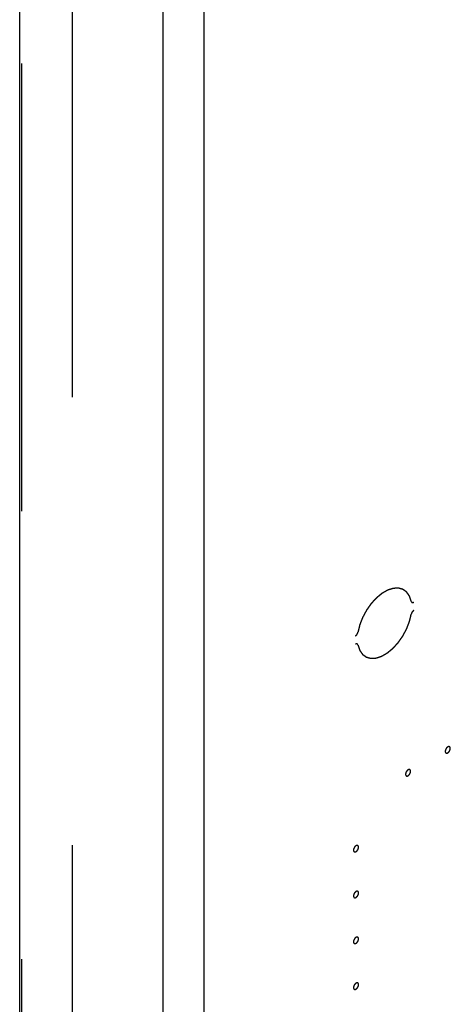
# Model space of a CAD drawing. Header units: inches. Extents: x 6 to 353, y 6 to 228.
# Tile 38 of 256: x 330.84 to 332.76, y 75.89 to 80.28. Entities that reach past the tile are written whole.
import ezdxf

# ---------------------------------------------------------------- set-up
doc = ezdxf.new("R2010")
doc.units = ezdxf.units.IN
doc.header["$LTSCALE"] = 19.946667
doc.header["$MEASUREMENT"] = 0
doc.linetypes.add('HIDDEN', pattern=[0.2, 0.1, -0.1])
doc.layers.get('0').update_dxf_attribs({"linetype": 'CONTINUOUS'})
doc.layers.add('DEFAULT_2', color=7, linetype='HIDDEN')

msp = doc.modelspace()

# ---------------------------------------------------------------- linework, layer by layer
at = {"color": 7, "linetype": 'Continuous'}
for p, q in [((331.4814, 67.2895), (331.4814, 120.5663)), ((331.6638, 67.2895), (331.6638, 120.5663)), ((330.8421, 70.0575), (330.8421, 118.5365))]:
    msp.add_line(p, q, dxfattribs=at)
at = {"layer": 'DEFAULT_2', "color": 7, "linetype": 'HIDDEN'}
for p, q in [((331.0776, 70.618), (331.0776, 119.097)), ((330.8514, 70.1101), (330.8514, 118.5892))]:
    msp.add_line(p, q, dxfattribs=at)
for points, knots in [([(332.5865, 77.6874), (332.5859, 77.689), (332.5849, 77.6921), (332.5833, 77.6969), (332.582, 77.7009), (332.5809, 77.704), (332.5802, 77.7064), (332.5795, 77.7084), (332.579, 77.7098), (332.5788, 77.7105), (332.5787, 77.7108), (332.5784, 77.7111), (332.5782, 77.7115), (332.5777, 77.7121), (332.5772, 77.7129), (332.5766, 77.7138), (332.5757, 77.715), (332.5747, 77.7166), (332.5729, 77.719), (332.5712, 77.7215), (332.5695, 77.7239), (332.5682, 77.7258), (332.5673, 77.7272), (332.5666, 77.7281), (332.5663, 77.7285), (332.566, 77.729), (332.5655, 77.7293), (332.5651, 77.7296), (332.5645, 77.73), (332.5635, 77.7307), (332.5621, 77.7317), (332.5604, 77.7329), (332.5581, 77.7346), (332.5558, 77.7362), (332.5535, 77.7378), (332.5521, 77.7388), (332.5509, 77.7397), (332.5502, 77.7402), (332.5497, 77.7405), (332.5494, 77.7407), (332.5492, 77.7409), (332.5487, 77.741), (332.548, 77.7412), (332.5472, 77.7415), (332.5458, 77.7418), (332.544, 77.7423), (332.542, 77.7428), (332.5392, 77.7436), (332.5364, 77.7443), (332.5337, 77.7451), (332.5319, 77.7455), (332.5305, 77.7459), (332.5297, 77.7461), (332.5291, 77.7463), (332.5287, 77.7464), (332.5283, 77.7463), (332.5278, 77.7463), (332.5271, 77.7463), (332.5261, 77.7462), (332.5245, 77.7461), (332.5225, 77.746), (332.5202, 77.7459), (332.5171, 77.7457), (332.5139, 77.7455), (332.5108, 77.7453), (332.5088, 77.7452), (332.5075, 77.7451), (332.5067, 77.7451), (332.5062, 77.745), (332.5058, 77.745), (332.5055, 77.745), (332.5052, 77.7449), (332.5046, 77.7447), (332.5032, 77.7442), (332.5011, 77.7435), (332.4986, 77.7427), (332.4961, 77.7419), (332.4927, 77.7408), (332.4894, 77.7397), (332.4864, 77.7387), (332.4847, 77.7382), (332.4835, 77.7377), (332.4824, 77.7374), (332.4816, 77.7371), (332.4808, 77.7369), (332.4797, 77.7362), (332.478, 77.7352), (332.4758, 77.734), (332.4724, 77.732), (332.4681, 77.7296), (332.4638, 77.7271), (332.4604, 77.7251), (332.4582, 77.7239), (332.4565, 77.7229), (332.4554, 77.7223), (332.4546, 77.7216), (332.4538, 77.7209), (332.4527, 77.7201), (332.4514, 77.719), (332.4498, 77.7177), (332.4468, 77.7152), (332.4426, 77.7118), (332.4384, 77.7084), (332.4351, 77.7056), (332.433, 77.7039), (332.4315, 77.7027), (332.4307, 77.702), (332.4299, 77.7011), (332.4289, 77.7001), (332.4273, 77.6983), (332.4253, 77.6961), (332.4221, 77.6927), (332.4181, 77.6883), (332.4141, 77.684), (332.4113, 77.6809), (332.4097, 77.6792), (332.4087, 77.6781), (332.4079, 77.6772), (332.4071, 77.6764), (332.4063, 77.6751), (332.4052, 77.6737), (332.4038, 77.6717), (332.4021, 77.6692), (332.3993, 77.6653), (332.3965, 77.6614), (332.3938, 77.6574), (332.3917, 77.6545), (332.3899, 77.652), (332.3886, 77.6501), (332.3877, 77.6488), (332.387, 77.6478), (332.3865, 77.6471), (332.3861, 77.6463), (332.3855, 77.6452), (332.3848, 77.6439), (332.3831, 77.6407), (332.3805, 77.6359), (332.3776, 77.6305), (332.3753, 77.6263), (332.3736, 77.6231), (332.3722, 77.6204), (332.371, 77.6182), (332.3703, 77.6169), (332.3697, 77.6158), (332.3693, 77.6147), (332.3685, 77.6128), (332.367, 77.6089), (332.3649, 77.6034), (332.3627, 77.5979), (332.361, 77.5934), (332.3597, 77.5901), (332.3587, 77.5874), (332.3579, 77.5854), (332.3575, 77.5843), (332.3572, 77.5836), (332.357, 77.5831), (332.3568, 77.5825), (332.3566, 77.5816), (332.3561, 77.5796), (332.3555, 77.5769), (332.3547, 77.5736), (332.3536, 77.5691), (332.3523, 77.5636), (332.3507, 77.557), (332.3496, 77.5526), (332.3491, 77.5504)], [0, 0, 0, 0, 0.015625, 0.03125, 0.046875, 0.054688, 0.0625, 0.070312, 0.074219, 0.076172, 0.077148, 0.078125, 0.080078, 0.082031, 0.085938, 0.089844, 0.09375, 0.101562, 0.109375, 0.125, 0.132812, 0.140625, 0.148438, 0.150391, 0.152344, 0.154297, 0.15625, 0.158203, 0.160156, 0.164062, 0.171875, 0.179688, 0.1875, 0.203125, 0.210938, 0.21875, 0.222656, 0.226562, 0.228516, 0.229492, 0.230469, 0.232422, 0.234375, 0.238281, 0.242188, 0.25, 0.257812, 0.265625, 0.28125, 0.289062, 0.296875, 0.300781, 0.304688, 0.306641, 0.307617, 0.308594, 0.310547, 0.3125, 0.316406, 0.320312, 0.328125, 0.335938, 0.34375, 0.359375, 0.367188, 0.375, 0.378906, 0.380859, 0.382812, 0.383789, 0.384766, 0.385742, 0.386719, 0.390625, 0.398438, 0.40625, 0.414062, 0.421875, 0.4375, 0.445312, 0.449219, 0.453125, 0.457031, 0.458984, 0.460938, 0.464844, 0.46875, 0.476562, 0.484375, 0.5, 0.515625, 0.523438, 0.53125, 0.535156, 0.539062, 0.541016, 0.542969, 0.546875, 0.550781, 0.554688, 0.5625, 0.578125, 0.59375, 0.601562, 0.609375, 0.613281, 0.615234, 0.617188, 0.621094, 0.625, 0.632812, 0.640625, 0.65625, 0.671875, 0.679688, 0.683594, 0.6875, 0.689453, 0.691406, 0.695312, 0.699219, 0.703125, 0.710938, 0.71875, 0.734375, 0.742188, 0.75, 0.757812, 0.761719, 0.765625, 0.767578, 0.769531, 0.771484, 0.773438, 0.777344, 0.78125, 0.796875, 0.8125, 0.820312, 0.828125, 0.835938, 0.839844, 0.84375, 0.845703, 0.847656, 0.851562, 0.859375, 0.875, 0.890625, 0.898438, 0.90625, 0.914062, 0.917969, 0.919922, 0.921875, 0.922852, 0.923828, 0.925781, 0.929688, 0.9375, 0.945312, 0.953125, 0.96875, 0.984375, 1, 1, 1, 1]), ([(332.5865, 77.6874), (332.5866, 77.6871), (332.5868, 77.6865), (332.587, 77.6858), (332.5872, 77.6853), (332.5873, 77.685), (332.5876, 77.6847), (332.5879, 77.6842), (332.5883, 77.6837), (332.5886, 77.6833), (332.5888, 77.6832), (332.5892, 77.683), (332.5896, 77.6827), (332.59, 77.6825), (332.5902, 77.6823), (332.5904, 77.6822), (332.5906, 77.6822), (332.5909, 77.6821), (332.5913, 77.6821), (332.5919, 77.682), (332.5923, 77.6819), (332.5926, 77.6819), (332.5931, 77.682), (332.5938, 77.6821), (332.5944, 77.6822), (332.5949, 77.6822), (332.5952, 77.6824), (332.5958, 77.6826), (332.5966, 77.683), (332.5972, 77.6833), (332.5975, 77.6834)], [0, 0, 0, 0, 0.0625, 0.125, 0.15625, 0.171875, 0.1875, 0.25, 0.3125, 0.328125, 0.34375, 0.375, 0.4375, 0.46875, 0.484375, 0.5, 0.515625, 0.53125, 0.5625, 0.625, 0.65625, 0.671875, 0.6875, 0.75, 0.8125, 0.828125, 0.84375, 0.875, 0.9375, 1, 1, 1, 1]), ([(332.3491, 77.4928), (332.3496, 77.4913), (332.3507, 77.4881), (332.3523, 77.4834), (332.3536, 77.4794), (332.3546, 77.4762), (332.3554, 77.4739), (332.3561, 77.4719), (332.3565, 77.4705), (332.3568, 77.4698), (332.3569, 77.4694), (332.3571, 77.4691), (332.3574, 77.4687), (332.3578, 77.4681), (332.3583, 77.4673), (332.359, 77.4664), (332.3598, 77.4652), (332.3609, 77.4637), (332.3626, 77.4612), (332.3643, 77.4588), (332.366, 77.4563), (332.3673, 77.4545), (332.3683, 77.4531), (332.3689, 77.4522), (332.3692, 77.4517), (332.3696, 77.4513), (332.37, 77.451), (332.3704, 77.4507), (332.371, 77.4503), (332.372, 77.4496), (332.3735, 77.4485), (332.3752, 77.4473), (332.3775, 77.4457), (332.3797, 77.4441), (332.382, 77.4424), (332.3835, 77.4414), (332.3846, 77.4406), (332.3853, 77.4401), (332.3858, 77.4397), (332.3861, 77.4395), (332.3864, 77.4393), (332.3868, 77.4392), (332.3875, 77.439), (332.3884, 77.4388), (332.3898, 77.4384), (332.3915, 77.438), (332.3936, 77.4374), (332.3964, 77.4367), (332.3991, 77.4359), (332.4019, 77.4352), (332.4036, 77.4347), (332.405, 77.4344), (332.4059, 77.4341), (332.4065, 77.434), (332.4068, 77.4339), (332.4072, 77.4339), (332.4077, 77.4339), (332.4085, 77.434), (332.4095, 77.434), (332.4111, 77.4341), (332.413, 77.4342), (332.4154, 77.4344), (332.4185, 77.4346), (332.4216, 77.4348), (332.4248, 77.4349), (332.4267, 77.4351), (332.4281, 77.4351), (332.4289, 77.4352), (332.4294, 77.4352), (332.4298, 77.4352), (332.43, 77.4352), (332.4304, 77.4354), (332.431, 77.4356), (332.4324, 77.436), (332.4345, 77.4367), (332.437, 77.4375), (332.4395, 77.4384), (332.4428, 77.4395), (332.4462, 77.4406), (332.4491, 77.4415), (332.4508, 77.4421), (332.4521, 77.4425), (332.4531, 77.4428), (332.454, 77.4431), (332.4548, 77.4434), (332.4559, 77.444), (332.4576, 77.445), (332.4597, 77.4462), (332.4632, 77.4482), (332.4675, 77.4507), (332.4718, 77.4531), (332.4752, 77.4551), (332.4773, 77.4563), (332.479, 77.4573), (332.4801, 77.4579), (332.481, 77.4586), (332.4818, 77.4593), (332.4829, 77.4602), (332.4841, 77.4612), (332.4858, 77.4626), (332.4887, 77.465), (332.4929, 77.4684), (332.4971, 77.4719), (332.5005, 77.4746), (332.5026, 77.4763), (332.5041, 77.4776), (332.5049, 77.4782), (332.5057, 77.4791), (332.5067, 77.4802), (332.5083, 77.4819), (332.5103, 77.4841), (332.5135, 77.4876), (332.5175, 77.4919), (332.5215, 77.4963), (332.5242, 77.4993), (332.5258, 77.5011), (332.5268, 77.5021), (332.5276, 77.503), (332.5284, 77.5039), (332.5293, 77.5051), (332.5303, 77.5066), (332.5317, 77.5086), (332.5335, 77.511), (332.5362, 77.5149), (332.539, 77.5189), (332.5418, 77.5228), (332.5439, 77.5258), (332.5456, 77.5282), (332.547, 77.5302), (332.5479, 77.5314), (332.5486, 77.5324), (332.5491, 77.5331), (332.5495, 77.534), (332.5501, 77.535), (332.5508, 77.5364), (332.5525, 77.5396), (332.5551, 77.5444), (332.558, 77.5497), (332.5603, 77.554), (332.562, 77.5572), (332.5634, 77.5599), (332.5646, 77.562), (332.5653, 77.5633), (332.5659, 77.5644), (332.5663, 77.5655), (332.5671, 77.5674), (332.5686, 77.5713), (332.5707, 77.5768), (332.5728, 77.5824), (332.5746, 77.5868), (332.5758, 77.5901), (332.5769, 77.5929), (332.5777, 77.5948), (332.5781, 77.5959), (332.5783, 77.5966), (332.5786, 77.5972), (332.5787, 77.5977), (332.579, 77.5987), (332.5794, 77.6006), (332.5801, 77.6034), (332.5809, 77.6067), (332.5819, 77.6111), (332.5833, 77.6166), (332.5849, 77.6233), (332.5859, 77.6277), (332.5865, 77.6299)], [0, 0, 0, 0, 0.015625, 0.03125, 0.046875, 0.054688, 0.0625, 0.070312, 0.074219, 0.076172, 0.077148, 0.078125, 0.080078, 0.082031, 0.085938, 0.089844, 0.09375, 0.101562, 0.109375, 0.125, 0.132812, 0.140625, 0.148438, 0.150391, 0.152344, 0.154297, 0.15625, 0.158203, 0.160156, 0.164062, 0.171875, 0.179688, 0.1875, 0.203125, 0.210938, 0.21875, 0.222656, 0.226562, 0.228516, 0.229492, 0.230469, 0.232422, 0.234375, 0.238281, 0.242188, 0.25, 0.257812, 0.265625, 0.28125, 0.289062, 0.296875, 0.300781, 0.304688, 0.306641, 0.307617, 0.308594, 0.310547, 0.3125, 0.316406, 0.320312, 0.328125, 0.335938, 0.34375, 0.359375, 0.367188, 0.375, 0.378906, 0.380859, 0.382812, 0.383789, 0.384766, 0.385742, 0.386719, 0.390625, 0.398438, 0.40625, 0.414062, 0.421875, 0.4375, 0.445312, 0.449219, 0.453125, 0.457031, 0.458984, 0.460938, 0.464844, 0.46875, 0.476562, 0.484375, 0.5, 0.515625, 0.523438, 0.53125, 0.535156, 0.539062, 0.541016, 0.542969, 0.546875, 0.550781, 0.554688, 0.5625, 0.578125, 0.59375, 0.601562, 0.609375, 0.613281, 0.615234, 0.617188, 0.621094, 0.625, 0.632812, 0.640625, 0.65625, 0.671875, 0.679688, 0.683594, 0.6875, 0.689453, 0.691406, 0.695312, 0.699219, 0.703125, 0.710938, 0.71875, 0.734375, 0.742188, 0.75, 0.757812, 0.761719, 0.765625, 0.767578, 0.769531, 0.771484, 0.773438, 0.777344, 0.78125, 0.796875, 0.8125, 0.820312, 0.828125, 0.835938, 0.839844, 0.84375, 0.845703, 0.847656, 0.851562, 0.859375, 0.875, 0.890625, 0.898438, 0.90625, 0.914062, 0.917969, 0.919922, 0.921875, 0.922852, 0.923828, 0.925781, 0.929688, 0.9375, 0.945312, 0.953125, 0.96875, 0.984375, 1, 1, 1, 1]), ([(332.5975, 77.6467), (332.5972, 77.6464), (332.5966, 77.646), (332.5958, 77.6454), (332.5951, 77.645), (332.5945, 77.6444), (332.5938, 77.6437), (332.593, 77.6429), (332.5924, 77.6423), (332.5919, 77.6416), (332.5914, 77.6409), (332.5908, 77.6402), (332.5904, 77.6397), (332.5901, 77.6391), (332.5896, 77.6383), (332.5892, 77.6375), (332.5887, 77.6367), (332.5884, 77.6359), (332.588, 77.6348), (332.5875, 77.6338), (332.5872, 77.633), (332.587, 77.6322), (332.5868, 77.6311), (332.5866, 77.6303), (332.5865, 77.6299)], [0, 0, 0, 0, 0.0625, 0.125, 0.15625, 0.1875, 0.25, 0.3125, 0.34375, 0.375, 0.4375, 0.46875, 0.5, 0.53125, 0.5625, 0.625, 0.65625, 0.6875, 0.75, 0.8125, 0.84375, 0.875, 0.9375, 1, 1, 1, 1]), ([(332.338, 77.5336), (332.3383, 77.5338), (332.339, 77.5343), (332.3398, 77.5348), (332.3404, 77.5353), (332.341, 77.5358), (332.3418, 77.5366), (332.3425, 77.5373), (332.3431, 77.5379), (332.3437, 77.5387), (332.3442, 77.5394), (332.3447, 77.5401), (332.3452, 77.5406), (332.3455, 77.5412), (332.3459, 77.542), (332.3464, 77.5428), (332.3468, 77.5435), (332.3472, 77.5444), (332.3476, 77.5454), (332.348, 77.5464), (332.3483, 77.5472), (332.3485, 77.5481), (332.3488, 77.5491), (332.349, 77.5499), (332.3491, 77.5504)], [0, 0, 0, 0, 0.0625, 0.125, 0.15625, 0.1875, 0.25, 0.3125, 0.34375, 0.375, 0.4375, 0.46875, 0.5, 0.53125, 0.5625, 0.625, 0.65625, 0.6875, 0.75, 0.8125, 0.84375, 0.875, 0.9375, 1, 1, 1, 1]), ([(332.3491, 77.4928), (332.349, 77.4931), (332.3488, 77.4937), (332.3485, 77.4945), (332.3484, 77.495), (332.3483, 77.4953), (332.348, 77.4956), (332.3476, 77.4961), (332.3472, 77.4965), (332.347, 77.4969), (332.3468, 77.4971), (332.3464, 77.4973), (332.346, 77.4976), (332.3456, 77.4978), (332.3453, 77.4979), (332.3452, 77.498), (332.345, 77.4981), (332.3447, 77.4981), (332.3442, 77.4982), (332.3437, 77.4983), (332.3432, 77.4984), (332.3429, 77.4984), (332.3425, 77.4983), (332.3418, 77.4982), (332.3411, 77.4981), (332.3407, 77.498), (332.3404, 77.4979), (332.3398, 77.4976), (332.339, 77.4973), (332.3383, 77.497), (332.338, 77.4968)], [0, 0, 0, 0, 0.0625, 0.125, 0.15625, 0.171875, 0.1875, 0.25, 0.3125, 0.328125, 0.34375, 0.375, 0.4375, 0.46875, 0.484375, 0.5, 0.515625, 0.53125, 0.5625, 0.625, 0.65625, 0.671875, 0.6875, 0.75, 0.8125, 0.828125, 0.84375, 0.875, 0.9375, 1, 1, 1, 1]), ([(332.7492, 77.039), (332.7488, 77.0387), (332.7483, 77.0384), (332.7476, 77.0378), (332.747, 77.0375), (332.7465, 77.037), (332.746, 77.0365), (332.7454, 77.036), (332.7449, 77.0355), (332.7444, 77.0349), (332.7439, 77.0343), (332.7434, 77.0338), (332.7429, 77.0332), (332.7425, 77.0325), (332.7421, 77.0319), (332.7417, 77.0312), (332.7412, 77.0305), (332.7409, 77.0298), (332.7405, 77.0291), (332.7402, 77.0284), (332.7398, 77.0278), (332.7396, 77.027), (332.7393, 77.0263), (332.739, 77.0256), (332.7387, 77.0249), (332.7386, 77.0242), (332.7384, 77.0235), (332.7383, 77.0228), (332.7381, 77.0221), (332.7381, 77.0214), (332.738, 77.0207), (332.738, 77.0201), (332.7379, 77.0194), (332.738, 77.0188), (332.738, 77.0182), (332.738, 77.0177), (332.7381, 77.0173), (332.7381, 77.017), (332.7382, 77.0167), (332.7383, 77.0164), (332.7384, 77.0159), (332.7386, 77.0155), (332.7387, 77.0152), (332.7387, 77.0149), (332.7389, 77.0147), (332.739, 77.0144), (332.7393, 77.0141), (332.7395, 77.0137), (332.7397, 77.0135), (332.7398, 77.0132), (332.74, 77.0131), (332.7402, 77.0129), (332.7405, 77.0127), (332.7408, 77.0124), (332.741, 77.0122), (332.7412, 77.012), (332.7414, 77.012), (332.7417, 77.0119), (332.7421, 77.0117), (332.7424, 77.0116), (332.7427, 77.0115), (332.7429, 77.0114), (332.7432, 77.0114), (332.7435, 77.0114), (332.7439, 77.0114), (332.7443, 77.0114), (332.7446, 77.0114), (332.7449, 77.0113), (332.7451, 77.0114), (332.7455, 77.0115), (332.7459, 77.0116), (332.7464, 77.0117), (332.7467, 77.0118), (332.747, 77.0118), (332.7473, 77.012), (332.7476, 77.0121), (332.7483, 77.0124), (332.7488, 77.0127), (332.7492, 77.0129)], [0, 0, 0, 0, 0.03125, 0.046875, 0.0625, 0.078125, 0.09375, 0.109375, 0.125, 0.140625, 0.15625, 0.171875, 0.1875, 0.203125, 0.21875, 0.234375, 0.25, 0.265625, 0.28125, 0.296875, 0.3125, 0.328125, 0.34375, 0.359375, 0.375, 0.390625, 0.40625, 0.421875, 0.4375, 0.453125, 0.46875, 0.484375, 0.5, 0.515625, 0.53125, 0.546875, 0.554688, 0.5625, 0.570312, 0.578125, 0.59375, 0.609375, 0.617188, 0.625, 0.632812, 0.640625, 0.65625, 0.671875, 0.679688, 0.6875, 0.695312, 0.703125, 0.71875, 0.734375, 0.742188, 0.75, 0.757812, 0.765625, 0.78125, 0.796875, 0.804688, 0.8125, 0.820312, 0.828125, 0.84375, 0.859375, 0.867188, 0.875, 0.882812, 0.890625, 0.90625, 0.921875, 0.929688, 0.9375, 0.945312, 0.953125, 0.96875, 1, 1, 1, 1]), ([(332.7492, 77.0129), (332.7496, 77.0131), (332.7501, 77.0135), (332.7509, 77.014), (332.7514, 77.0143), (332.7519, 77.0149), (332.7525, 77.0153), (332.753, 77.0158), (332.7535, 77.0163), (332.754, 77.0169), (332.7545, 77.0175), (332.755, 77.0181), (332.7555, 77.0186), (332.7559, 77.0193), (332.7563, 77.02), (332.7568, 77.0206), (332.7572, 77.0213), (332.7576, 77.022), (332.7579, 77.0227), (332.7583, 77.0234), (332.7586, 77.0241), (332.7589, 77.0248), (332.7591, 77.0255), (332.7594, 77.0262), (332.7597, 77.0269), (332.7598, 77.0276), (332.76, 77.0283), (332.7601, 77.029), (332.7603, 77.0297), (332.7603, 77.0304), (332.7604, 77.0311), (332.7605, 77.0318), (332.7606, 77.0325), (332.7605, 77.033), (332.7604, 77.0337), (332.7604, 77.0342), (332.7603, 77.0346), (332.7603, 77.0349), (332.7602, 77.0351), (332.7601, 77.0355), (332.76, 77.0359), (332.7599, 77.0363), (332.7597, 77.0367), (332.7597, 77.0369), (332.7595, 77.0371), (332.7594, 77.0374), (332.7591, 77.0378), (332.7589, 77.0381), (332.7588, 77.0384), (332.7586, 77.0386), (332.7585, 77.0387), (332.7582, 77.0389), (332.7579, 77.0392), (332.7576, 77.0394), (332.7574, 77.0396), (332.7572, 77.0398), (332.757, 77.0398), (332.7567, 77.04), (332.7564, 77.0401), (332.756, 77.0402), (332.7557, 77.0403), (332.7555, 77.0404), (332.7553, 77.0404), (332.7549, 77.0404), (332.7545, 77.0404), (332.7541, 77.0405), (332.7538, 77.0405), (332.7536, 77.0405), (332.7533, 77.0404), (332.7529, 77.0404), (332.7525, 77.0402), (332.7521, 77.0402), (332.7517, 77.0401), (332.7514, 77.04), (332.7512, 77.0399), (332.7508, 77.0397), (332.7501, 77.0394), (332.7496, 77.0392), (332.7492, 77.039)], [0, 0, 0, 0, 0.03125, 0.046875, 0.0625, 0.078125, 0.09375, 0.109375, 0.125, 0.140625, 0.15625, 0.171875, 0.1875, 0.203125, 0.21875, 0.234375, 0.25, 0.265625, 0.28125, 0.296875, 0.3125, 0.328125, 0.34375, 0.359375, 0.375, 0.390625, 0.40625, 0.421875, 0.4375, 0.453125, 0.46875, 0.484375, 0.5, 0.515625, 0.53125, 0.546875, 0.554688, 0.5625, 0.570312, 0.578125, 0.59375, 0.609375, 0.617188, 0.625, 0.632812, 0.640625, 0.65625, 0.671875, 0.679688, 0.6875, 0.695312, 0.703125, 0.71875, 0.734375, 0.742188, 0.75, 0.757812, 0.765625, 0.78125, 0.796875, 0.804688, 0.8125, 0.820312, 0.828125, 0.84375, 0.859375, 0.867188, 0.875, 0.882812, 0.890625, 0.90625, 0.921875, 0.929688, 0.9375, 0.945312, 0.953125, 0.96875, 1, 1, 1, 1]), ([(332.5724, 76.9369), (332.5721, 76.9367), (332.5715, 76.9363), (332.5708, 76.9358), (332.5702, 76.9354), (332.5697, 76.9349), (332.5692, 76.9344), (332.5687, 76.9339), (332.5681, 76.9335), (332.5676, 76.9329), (332.5671, 76.9323), (332.5667, 76.9317), (332.5662, 76.9311), (332.5657, 76.9305), (332.5653, 76.9298), (332.5649, 76.9291), (332.5644, 76.9285), (332.5641, 76.9278), (332.5637, 76.9271), (332.5634, 76.9264), (332.563, 76.9257), (332.5628, 76.925), (332.5625, 76.9243), (332.5623, 76.9236), (332.562, 76.9228), (332.5618, 76.9221), (332.5617, 76.9214), (332.5615, 76.9207), (332.5613, 76.92), (332.5613, 76.9194), (332.5612, 76.9187), (332.5612, 76.918), (332.5611, 76.9173), (332.5612, 76.9167), (332.5612, 76.9161), (332.5613, 76.9156), (332.5613, 76.9152), (332.5613, 76.9149), (332.5614, 76.9147), (332.5615, 76.9143), (332.5617, 76.9139), (332.5618, 76.9134), (332.5619, 76.9131), (332.562, 76.9128), (332.5621, 76.9126), (332.5623, 76.9124), (332.5625, 76.912), (332.5627, 76.9117), (332.5629, 76.9114), (332.563, 76.9112), (332.5632, 76.911), (332.5634, 76.9108), (332.5637, 76.9106), (332.564, 76.9103), (332.5643, 76.9102), (332.5644, 76.91), (332.5646, 76.9099), (332.5649, 76.9098), (332.5653, 76.9097), (332.5656, 76.9095), (332.5659, 76.9095), (332.5661, 76.9093), (332.5664, 76.9094), (332.5667, 76.9093), (332.5671, 76.9093), (332.5675, 76.9093), (332.5678, 76.9093), (332.5681, 76.9093), (332.5684, 76.9093), (332.5687, 76.9094), (332.5691, 76.9095), (332.5696, 76.9096), (332.5699, 76.9097), (332.5702, 76.9097), (332.5705, 76.9099), (332.5708, 76.9101), (332.5715, 76.9104), (332.5721, 76.9106), (332.5724, 76.9108)], [0, 0, 0, 0, 0.03125, 0.046875, 0.0625, 0.078125, 0.09375, 0.109375, 0.125, 0.140625, 0.15625, 0.171875, 0.1875, 0.203125, 0.21875, 0.234375, 0.25, 0.265625, 0.28125, 0.296875, 0.3125, 0.328125, 0.34375, 0.359375, 0.375, 0.390625, 0.40625, 0.421875, 0.4375, 0.453125, 0.46875, 0.484375, 0.5, 0.515625, 0.53125, 0.546875, 0.554688, 0.5625, 0.570312, 0.578125, 0.59375, 0.609375, 0.617188, 0.625, 0.632812, 0.640625, 0.65625, 0.671875, 0.679688, 0.6875, 0.695312, 0.703125, 0.71875, 0.734375, 0.742188, 0.75, 0.757812, 0.765625, 0.78125, 0.796875, 0.804688, 0.8125, 0.820312, 0.828125, 0.84375, 0.859375, 0.867188, 0.875, 0.882812, 0.890625, 0.90625, 0.921875, 0.929688, 0.9375, 0.945312, 0.953125, 0.96875, 1, 1, 1, 1]), ([(332.5724, 76.9108), (332.5728, 76.911), (332.5733, 76.9114), (332.5741, 76.9119), (332.5746, 76.9123), (332.5752, 76.9128), (332.5757, 76.9133), (332.5762, 76.9138), (332.5768, 76.9142), (332.5772, 76.9149), (332.5777, 76.9154), (332.5782, 76.916), (332.5787, 76.9166), (332.5791, 76.9173), (332.5796, 76.9179), (332.58, 76.9186), (332.5805, 76.9192), (332.5808, 76.9199), (332.5811, 76.9206), (332.5815, 76.9213), (332.5819, 76.922), (332.5821, 76.9227), (332.5824, 76.9234), (332.5826, 76.9242), (332.5829, 76.9249), (332.583, 76.9256), (332.5832, 76.9263), (332.5834, 76.927), (332.5836, 76.9277), (332.5836, 76.9284), (332.5836, 76.929), (332.5837, 76.9297), (332.5838, 76.9304), (332.5837, 76.931), (332.5836, 76.9316), (332.5836, 76.9321), (332.5836, 76.9325), (332.5835, 76.9328), (332.5834, 76.9331), (332.5833, 76.9334), (332.5832, 76.9338), (332.5831, 76.9343), (332.583, 76.9346), (332.5829, 76.9349), (332.5828, 76.9351), (332.5826, 76.9354), (332.5824, 76.9357), (332.5822, 76.936), (332.582, 76.9363), (332.5819, 76.9365), (332.5817, 76.9367), (332.5814, 76.9369), (332.5811, 76.9371), (332.5808, 76.9374), (332.5806, 76.9376), (332.5804, 76.9377), (332.5802, 76.9378), (332.5799, 76.9379), (332.5796, 76.938), (332.5792, 76.9382), (332.5789, 76.9383), (332.5787, 76.9384), (332.5785, 76.9384), (332.5782, 76.9384), (332.5778, 76.9384), (332.5773, 76.9384), (332.577, 76.9384), (332.5768, 76.9384), (332.5765, 76.9384), (332.5762, 76.9383), (332.5757, 76.9382), (332.5753, 76.9381), (332.5749, 76.938), (332.5747, 76.938), (332.5744, 76.9378), (332.574, 76.9377), (332.5734, 76.9373), (332.5728, 76.9371), (332.5724, 76.9369)], [0, 0, 0, 0, 0.03125, 0.046875, 0.0625, 0.078125, 0.09375, 0.109375, 0.125, 0.140625, 0.15625, 0.171875, 0.1875, 0.203125, 0.21875, 0.234375, 0.25, 0.265625, 0.28125, 0.296875, 0.3125, 0.328125, 0.34375, 0.359375, 0.375, 0.390625, 0.40625, 0.421875, 0.4375, 0.453125, 0.46875, 0.484375, 0.5, 0.515625, 0.53125, 0.546875, 0.554688, 0.5625, 0.570312, 0.578125, 0.59375, 0.609375, 0.617188, 0.625, 0.632812, 0.640625, 0.65625, 0.671875, 0.679688, 0.6875, 0.695312, 0.703125, 0.71875, 0.734375, 0.742188, 0.75, 0.757812, 0.765625, 0.78125, 0.796875, 0.804688, 0.8125, 0.820312, 0.828125, 0.84375, 0.859375, 0.867188, 0.875, 0.882812, 0.890625, 0.90625, 0.921875, 0.929688, 0.9375, 0.945312, 0.953125, 0.96875, 1, 1, 1, 1]), ([(332.3405, 76.5989), (332.3401, 76.5986), (332.3396, 76.5983), (332.3389, 76.5977), (332.3383, 76.5974), (332.3378, 76.5969), (332.3372, 76.5964), (332.3367, 76.5959), (332.3362, 76.5954), (332.3357, 76.5948), (332.3352, 76.5943), (332.3347, 76.5937), (332.3342, 76.5931), (332.3338, 76.5924), (332.3334, 76.5918), (332.3329, 76.5911), (332.3325, 76.5905), (332.3322, 76.5897), (332.3318, 76.5891), (332.3315, 76.5884), (332.3311, 76.5877), (332.3308, 76.587), (332.3306, 76.5862), (332.3303, 76.5855), (332.33, 76.5848), (332.3299, 76.5841), (332.3297, 76.5834), (332.3296, 76.5827), (332.3294, 76.582), (332.3294, 76.5813), (332.3293, 76.5806), (332.3293, 76.58), (332.3292, 76.5793), (332.3293, 76.5787), (332.3293, 76.5781), (332.3293, 76.5776), (332.3294, 76.5772), (332.3294, 76.5769), (332.3295, 76.5766), (332.3296, 76.5763), (332.3297, 76.5758), (332.3299, 76.5754), (332.33, 76.5751), (332.33, 76.5748), (332.3302, 76.5746), (332.3303, 76.5743), (332.3306, 76.574), (332.3308, 76.5736), (332.331, 76.5734), (332.3311, 76.5731), (332.3313, 76.573), (332.3315, 76.5728), (332.3318, 76.5726), (332.3321, 76.5723), (332.3323, 76.5721), (332.3325, 76.572), (332.3327, 76.5719), (332.333, 76.5718), (332.3334, 76.5717), (332.3337, 76.5715), (332.334, 76.5714), (332.3342, 76.5713), (332.3345, 76.5713), (332.3348, 76.5713), (332.3352, 76.5713), (332.3356, 76.5713), (332.3359, 76.5713), (332.3361, 76.5712), (332.3364, 76.5713), (332.3368, 76.5714), (332.3372, 76.5715), (332.3377, 76.5716), (332.338, 76.5717), (332.3383, 76.5717), (332.3385, 76.5719), (332.3389, 76.572), (332.3396, 76.5723), (332.3401, 76.5726), (332.3405, 76.5728)], [0, 0, 0, 0, 0.03125, 0.046875, 0.0625, 0.078125, 0.09375, 0.109375, 0.125, 0.140625, 0.15625, 0.171875, 0.1875, 0.203125, 0.21875, 0.234375, 0.25, 0.265625, 0.28125, 0.296875, 0.3125, 0.328125, 0.34375, 0.359375, 0.375, 0.390625, 0.40625, 0.421875, 0.4375, 0.453125, 0.46875, 0.484375, 0.5, 0.515625, 0.53125, 0.546875, 0.554688, 0.5625, 0.570312, 0.578125, 0.59375, 0.609375, 0.617188, 0.625, 0.632812, 0.640625, 0.65625, 0.671875, 0.679688, 0.6875, 0.695312, 0.703125, 0.71875, 0.734375, 0.742188, 0.75, 0.757812, 0.765625, 0.78125, 0.796875, 0.804688, 0.8125, 0.820312, 0.828125, 0.84375, 0.859375, 0.867188, 0.875, 0.882812, 0.890625, 0.90625, 0.921875, 0.929688, 0.9375, 0.945312, 0.953125, 0.96875, 1, 1, 1, 1]), ([(332.3405, 76.5728), (332.3409, 76.573), (332.3414, 76.5734), (332.3421, 76.5739), (332.3427, 76.5742), (332.3432, 76.5748), (332.3438, 76.5753), (332.3443, 76.5758), (332.3448, 76.5762), (332.3453, 76.5768), (332.3458, 76.5774), (332.3463, 76.578), (332.3468, 76.5785), (332.3472, 76.5792), (332.3476, 76.5799), (332.3481, 76.5805), (332.3485, 76.5812), (332.3488, 76.5819), (332.3492, 76.5826), (332.3495, 76.5833), (332.3499, 76.584), (332.3502, 76.5847), (332.3504, 76.5854), (332.3507, 76.5861), (332.351, 76.5868), (332.3511, 76.5875), (332.3513, 76.5882), (332.3514, 76.5889), (332.3516, 76.5897), (332.3516, 76.5903), (332.3517, 76.591), (332.3518, 76.5917), (332.3518, 76.5924), (332.3518, 76.593), (332.3517, 76.5936), (332.3517, 76.5941), (332.3516, 76.5945), (332.3516, 76.5948), (332.3515, 76.595), (332.3514, 76.5954), (332.3513, 76.5958), (332.3512, 76.5962), (332.351, 76.5966), (332.351, 76.5969), (332.3508, 76.597), (332.3507, 76.5973), (332.3504, 76.5977), (332.3502, 76.598), (332.3501, 76.5983), (332.3499, 76.5985), (332.3497, 76.5986), (332.3495, 76.5988), (332.3492, 76.5991), (332.3489, 76.5993), (332.3487, 76.5995), (332.3485, 76.5997), (332.3483, 76.5998), (332.348, 76.5999), (332.3476, 76.6), (332.3473, 76.6001), (332.347, 76.6002), (332.3468, 76.6003), (332.3466, 76.6003), (332.3462, 76.6003), (332.3458, 76.6004), (332.3454, 76.6004), (332.3451, 76.6004), (332.3449, 76.6004), (332.3446, 76.6003), (332.3442, 76.6003), (332.3438, 76.6002), (332.3434, 76.6001), (332.343, 76.6), (332.3427, 76.5999), (332.3425, 76.5998), (332.3421, 76.5996), (332.3414, 76.5993), (332.3409, 76.5991), (332.3405, 76.5989)], [0, 0, 0, 0, 0.03125, 0.046875, 0.0625, 0.078125, 0.09375, 0.109375, 0.125, 0.140625, 0.15625, 0.171875, 0.1875, 0.203125, 0.21875, 0.234375, 0.25, 0.265625, 0.28125, 0.296875, 0.3125, 0.328125, 0.34375, 0.359375, 0.375, 0.390625, 0.40625, 0.421875, 0.4375, 0.453125, 0.46875, 0.484375, 0.5, 0.515625, 0.53125, 0.546875, 0.554688, 0.5625, 0.570312, 0.578125, 0.59375, 0.609375, 0.617188, 0.625, 0.632812, 0.640625, 0.65625, 0.671875, 0.679688, 0.6875, 0.695312, 0.703125, 0.71875, 0.734375, 0.742188, 0.75, 0.757812, 0.765625, 0.78125, 0.796875, 0.804688, 0.8125, 0.820312, 0.828125, 0.84375, 0.859375, 0.867188, 0.875, 0.882812, 0.890625, 0.90625, 0.921875, 0.929688, 0.9375, 0.945312, 0.953125, 0.96875, 1, 1, 1, 1]), ([(332.3405, 76.3948), (332.3401, 76.3945), (332.3396, 76.3941), (332.3389, 76.3936), (332.3383, 76.3933), (332.3378, 76.3927), (332.3372, 76.3923), (332.3367, 76.3918), (332.3362, 76.3913), (332.3357, 76.3907), (332.3352, 76.3901), (332.3347, 76.3895), (332.3342, 76.389), (332.3338, 76.3883), (332.3334, 76.3876), (332.3329, 76.387), (332.3325, 76.3863), (332.3322, 76.3856), (332.3318, 76.3849), (332.3315, 76.3842), (332.3311, 76.3835), (332.3308, 76.3828), (332.3306, 76.3821), (332.3303, 76.3814), (332.33, 76.3807), (332.3299, 76.38), (332.3297, 76.3793), (332.3296, 76.3786), (332.3294, 76.3779), (332.3294, 76.3772), (332.3293, 76.3765), (332.3293, 76.3759), (332.3292, 76.3751), (332.3293, 76.3746), (332.3293, 76.374), (332.3293, 76.3735), (332.3294, 76.3731), (332.3294, 76.3727), (332.3295, 76.3725), (332.3296, 76.3721), (332.3297, 76.3717), (332.3299, 76.3713), (332.33, 76.3709), (332.33, 76.3707), (332.3302, 76.3705), (332.3303, 76.3702), (332.3306, 76.3699), (332.3308, 76.3695), (332.331, 76.3692), (332.3311, 76.369), (332.3313, 76.3689), (332.3315, 76.3687), (332.3318, 76.3684), (332.3321, 76.3682), (332.3323, 76.368), (332.3325, 76.3678), (332.3327, 76.3678), (332.333, 76.3677), (332.3334, 76.3675), (332.3337, 76.3674), (332.334, 76.3673), (332.3342, 76.3672), (332.3345, 76.3672), (332.3348, 76.3672), (332.3352, 76.3672), (332.3356, 76.3672), (332.3359, 76.3671), (332.3361, 76.3671), (332.3364, 76.3672), (332.3368, 76.3673), (332.3372, 76.3674), (332.3377, 76.3675), (332.338, 76.3675), (332.3383, 76.3676), (332.3385, 76.3677), (332.3389, 76.3679), (332.3396, 76.3682), (332.3401, 76.3685), (332.3405, 76.3686)], [0, 0, 0, 0, 0.03125, 0.046875, 0.0625, 0.078125, 0.09375, 0.109375, 0.125, 0.140625, 0.15625, 0.171875, 0.1875, 0.203125, 0.21875, 0.234375, 0.25, 0.265625, 0.28125, 0.296875, 0.3125, 0.328125, 0.34375, 0.359375, 0.375, 0.390625, 0.40625, 0.421875, 0.4375, 0.453125, 0.46875, 0.484375, 0.5, 0.515625, 0.53125, 0.546875, 0.554688, 0.5625, 0.570312, 0.578125, 0.59375, 0.609375, 0.617188, 0.625, 0.632812, 0.640625, 0.65625, 0.671875, 0.679688, 0.6875, 0.695312, 0.703125, 0.71875, 0.734375, 0.742188, 0.75, 0.757812, 0.765625, 0.78125, 0.796875, 0.804688, 0.8125, 0.820312, 0.828125, 0.84375, 0.859375, 0.867188, 0.875, 0.882812, 0.890625, 0.90625, 0.921875, 0.929688, 0.9375, 0.945312, 0.953125, 0.96875, 1, 1, 1, 1]), ([(332.3405, 76.3686), (332.3409, 76.3689), (332.3414, 76.3693), (332.3421, 76.3698), (332.3427, 76.3701), (332.3432, 76.3707), (332.3438, 76.3711), (332.3443, 76.3716), (332.3448, 76.3721), (332.3453, 76.3727), (332.3458, 76.3733), (332.3463, 76.3739), (332.3468, 76.3744), (332.3472, 76.3751), (332.3476, 76.3758), (332.3481, 76.3764), (332.3485, 76.3771), (332.3488, 76.3778), (332.3492, 76.3785), (332.3495, 76.3792), (332.3499, 76.3799), (332.3502, 76.3806), (332.3504, 76.3813), (332.3507, 76.382), (332.351, 76.3827), (332.3511, 76.3834), (332.3513, 76.3841), (332.3514, 76.3848), (332.3516, 76.3855), (332.3516, 76.3862), (332.3517, 76.3869), (332.3518, 76.3875), (332.3518, 76.3883), (332.3518, 76.3888), (332.3517, 76.3894), (332.3517, 76.3899), (332.3516, 76.3903), (332.3516, 76.3907), (332.3515, 76.3909), (332.3514, 76.3913), (332.3513, 76.3917), (332.3512, 76.3921), (332.351, 76.3925), (332.351, 76.3927), (332.3508, 76.3929), (332.3507, 76.3932), (332.3504, 76.3935), (332.3502, 76.3939), (332.3501, 76.3942), (332.3499, 76.3944), (332.3497, 76.3945), (332.3495, 76.3947), (332.3492, 76.395), (332.3489, 76.3952), (332.3487, 76.3954), (332.3485, 76.3956), (332.3483, 76.3956), (332.348, 76.3957), (332.3476, 76.3959), (332.3473, 76.396), (332.347, 76.3961), (332.3468, 76.3962), (332.3466, 76.3962), (332.3462, 76.3962), (332.3458, 76.3962), (332.3454, 76.3963), (332.3451, 76.3963), (332.3449, 76.3963), (332.3446, 76.3962), (332.3442, 76.3961), (332.3438, 76.396), (332.3434, 76.3959), (332.343, 76.3959), (332.3427, 76.3958), (332.3425, 76.3957), (332.3421, 76.3955), (332.3414, 76.3952), (332.3409, 76.3949), (332.3405, 76.3948)], [0, 0, 0, 0, 0.03125, 0.046875, 0.0625, 0.078125, 0.09375, 0.109375, 0.125, 0.140625, 0.15625, 0.171875, 0.1875, 0.203125, 0.21875, 0.234375, 0.25, 0.265625, 0.28125, 0.296875, 0.3125, 0.328125, 0.34375, 0.359375, 0.375, 0.390625, 0.40625, 0.421875, 0.4375, 0.453125, 0.46875, 0.484375, 0.5, 0.515625, 0.53125, 0.546875, 0.554688, 0.5625, 0.570312, 0.578125, 0.59375, 0.609375, 0.617188, 0.625, 0.632812, 0.640625, 0.65625, 0.671875, 0.679688, 0.6875, 0.695312, 0.703125, 0.71875, 0.734375, 0.742188, 0.75, 0.757812, 0.765625, 0.78125, 0.796875, 0.804688, 0.8125, 0.820312, 0.828125, 0.84375, 0.859375, 0.867188, 0.875, 0.882812, 0.890625, 0.90625, 0.921875, 0.929688, 0.9375, 0.945312, 0.953125, 0.96875, 1, 1, 1, 1]), ([(332.3405, 76.1906), (332.3401, 76.1904), (332.3396, 76.19), (332.3389, 76.1895), (332.3383, 76.1892), (332.3378, 76.1886), (332.3372, 76.1881), (332.3367, 76.1876), (332.3362, 76.1872), (332.3357, 76.1866), (332.3352, 76.186), (332.3347, 76.1854), (332.3342, 76.1849), (332.3338, 76.1842), (332.3334, 76.1835), (332.3329, 76.1829), (332.3325, 76.1822), (332.3322, 76.1815), (332.3318, 76.1808), (332.3315, 76.1801), (332.3311, 76.1794), (332.3308, 76.1787), (332.3306, 76.178), (332.3303, 76.1773), (332.33, 76.1766), (332.3299, 76.1759), (332.3297, 76.1752), (332.3296, 76.1745), (332.3294, 76.1737), (332.3294, 76.1731), (332.3293, 76.1724), (332.3293, 76.1717), (332.3292, 76.171), (332.3293, 76.1704), (332.3293, 76.1698), (332.3293, 76.1693), (332.3294, 76.1689), (332.3294, 76.1686), (332.3295, 76.1684), (332.3296, 76.168), (332.3297, 76.1676), (332.3299, 76.1672), (332.33, 76.1668), (332.33, 76.1665), (332.3302, 76.1664), (332.3303, 76.1661), (332.3306, 76.1657), (332.3308, 76.1654), (332.331, 76.1651), (332.3311, 76.1649), (332.3313, 76.1648), (332.3315, 76.1646), (332.3318, 76.1643), (332.3321, 76.1641), (332.3323, 76.1639), (332.3325, 76.1637), (332.3327, 76.1636), (332.333, 76.1635), (332.3334, 76.1634), (332.3337, 76.1633), (332.334, 76.1632), (332.3342, 76.1631), (332.3345, 76.1631), (332.3348, 76.1631), (332.3352, 76.163), (332.3356, 76.163), (332.3359, 76.163), (332.3361, 76.163), (332.3364, 76.1631), (332.3368, 76.1631), (332.3372, 76.1632), (332.3377, 76.1633), (332.338, 76.1634), (332.3383, 76.1635), (332.3385, 76.1636), (332.3389, 76.1638), (332.3396, 76.1641), (332.3401, 76.1643), (332.3405, 76.1645)], [0, 0, 0, 0, 0.03125, 0.046875, 0.0625, 0.078125, 0.09375, 0.109375, 0.125, 0.140625, 0.15625, 0.171875, 0.1875, 0.203125, 0.21875, 0.234375, 0.25, 0.265625, 0.28125, 0.296875, 0.3125, 0.328125, 0.34375, 0.359375, 0.375, 0.390625, 0.40625, 0.421875, 0.4375, 0.453125, 0.46875, 0.484375, 0.5, 0.515625, 0.53125, 0.546875, 0.554688, 0.5625, 0.570312, 0.578125, 0.59375, 0.609375, 0.617188, 0.625, 0.632812, 0.640625, 0.65625, 0.671875, 0.679688, 0.6875, 0.695312, 0.703125, 0.71875, 0.734375, 0.742188, 0.75, 0.757812, 0.765625, 0.78125, 0.796875, 0.804688, 0.8125, 0.820312, 0.828125, 0.84375, 0.859375, 0.867188, 0.875, 0.882812, 0.890625, 0.90625, 0.921875, 0.929688, 0.9375, 0.945312, 0.953125, 0.96875, 1, 1, 1, 1]), ([(332.3405, 76.1645), (332.3409, 76.1648), (332.3414, 76.1651), (332.3421, 76.1657), (332.3427, 76.166), (332.3432, 76.1665), (332.3438, 76.167), (332.3443, 76.1675), (332.3448, 76.168), (332.3453, 76.1686), (332.3458, 76.1691), (332.3463, 76.1697), (332.3468, 76.1703), (332.3472, 76.171), (332.3476, 76.1716), (332.3481, 76.1723), (332.3485, 76.1729), (332.3488, 76.1737), (332.3492, 76.1743), (332.3495, 76.175), (332.3499, 76.1757), (332.3502, 76.1764), (332.3504, 76.1772), (332.3507, 76.1779), (332.351, 76.1786), (332.3511, 76.1793), (332.3513, 76.18), (332.3514, 76.1807), (332.3516, 76.1814), (332.3516, 76.1821), (332.3517, 76.1828), (332.3518, 76.1834), (332.3518, 76.1841), (332.3518, 76.1847), (332.3517, 76.1853), (332.3517, 76.1858), (332.3516, 76.1862), (332.3516, 76.1865), (332.3515, 76.1868), (332.3514, 76.1871), (332.3513, 76.1876), (332.3512, 76.188), (332.351, 76.1883), (332.351, 76.1886), (332.3508, 76.1888), (332.3507, 76.1891), (332.3504, 76.1894), (332.3502, 76.1898), (332.3501, 76.19), (332.3499, 76.1903), (332.3497, 76.1904), (332.3495, 76.1906), (332.3492, 76.1908), (332.3489, 76.1911), (332.3487, 76.1913), (332.3485, 76.1915), (332.3483, 76.1915), (332.348, 76.1916), (332.3476, 76.1917), (332.3473, 76.1919), (332.347, 76.192), (332.3468, 76.1921), (332.3466, 76.1921), (332.3462, 76.1921), (332.3458, 76.1921), (332.3454, 76.1921), (332.3451, 76.1921), (332.3449, 76.1922), (332.3446, 76.1921), (332.3442, 76.192), (332.3438, 76.1919), (332.3434, 76.1918), (332.343, 76.1917), (332.3427, 76.1917), (332.3425, 76.1915), (332.3421, 76.1914), (332.3414, 76.1911), (332.3409, 76.1908), (332.3405, 76.1906)], [0, 0, 0, 0, 0.03125, 0.046875, 0.0625, 0.078125, 0.09375, 0.109375, 0.125, 0.140625, 0.15625, 0.171875, 0.1875, 0.203125, 0.21875, 0.234375, 0.25, 0.265625, 0.28125, 0.296875, 0.3125, 0.328125, 0.34375, 0.359375, 0.375, 0.390625, 0.40625, 0.421875, 0.4375, 0.453125, 0.46875, 0.484375, 0.5, 0.515625, 0.53125, 0.546875, 0.554688, 0.5625, 0.570312, 0.578125, 0.59375, 0.609375, 0.617188, 0.625, 0.632812, 0.640625, 0.65625, 0.671875, 0.679688, 0.6875, 0.695312, 0.703125, 0.71875, 0.734375, 0.742188, 0.75, 0.757812, 0.765625, 0.78125, 0.796875, 0.804688, 0.8125, 0.820312, 0.828125, 0.84375, 0.859375, 0.867188, 0.875, 0.882812, 0.890625, 0.90625, 0.921875, 0.929688, 0.9375, 0.945312, 0.953125, 0.96875, 1, 1, 1, 1]), ([(332.3405, 75.9865), (332.3401, 75.9863), (332.3396, 75.9859), (332.3389, 75.9854), (332.3383, 75.985), (332.3378, 75.9845), (332.3372, 75.984), (332.3367, 75.9835), (332.3362, 75.9831), (332.3357, 75.9825), (332.3352, 75.9819), (332.3347, 75.9813), (332.3342, 75.9807), (332.3338, 75.98), (332.3334, 75.9794), (332.3329, 75.9787), (332.3325, 75.9781), (332.3322, 75.9774), (332.3318, 75.9767), (332.3315, 75.976), (332.3311, 75.9753), (332.3308, 75.9746), (332.3306, 75.9739), (332.3303, 75.9732), (332.33, 75.9724), (332.3299, 75.9717), (332.3297, 75.971), (332.3296, 75.9703), (332.3294, 75.9696), (332.3294, 75.969), (332.3293, 75.9683), (332.3293, 75.9676), (332.3292, 75.9669), (332.3293, 75.9663), (332.3293, 75.9657), (332.3293, 75.9652), (332.3294, 75.9648), (332.3294, 75.9645), (332.3295, 75.9642), (332.3296, 75.9639), (332.3297, 75.9635), (332.3299, 75.963), (332.33, 75.9627), (332.33, 75.9624), (332.3302, 75.9622), (332.3303, 75.9619), (332.3306, 75.9616), (332.3308, 75.9613), (332.331, 75.961), (332.3311, 75.9608), (332.3313, 75.9606), (332.3315, 75.9604), (332.3318, 75.9602), (332.3321, 75.9599), (332.3323, 75.9597), (332.3325, 75.9596), (332.3327, 75.9595), (332.333, 75.9594), (332.3334, 75.9593), (332.3337, 75.9591), (332.334, 75.959), (332.3342, 75.9589), (332.3345, 75.959), (332.3348, 75.9589), (332.3352, 75.9589), (332.3356, 75.9589), (332.3359, 75.9589), (332.3361, 75.9589), (332.3364, 75.9589), (332.3368, 75.959), (332.3372, 75.9591), (332.3377, 75.9592), (332.338, 75.9593), (332.3383, 75.9593), (332.3385, 75.9595), (332.3389, 75.9597), (332.3396, 75.96), (332.3401, 75.9602), (332.3405, 75.9604)], [0, 0, 0, 0, 0.03125, 0.046875, 0.0625, 0.078125, 0.09375, 0.109375, 0.125, 0.140625, 0.15625, 0.171875, 0.1875, 0.203125, 0.21875, 0.234375, 0.25, 0.265625, 0.28125, 0.296875, 0.3125, 0.328125, 0.34375, 0.359375, 0.375, 0.390625, 0.40625, 0.421875, 0.4375, 0.453125, 0.46875, 0.484375, 0.5, 0.515625, 0.53125, 0.546875, 0.554688, 0.5625, 0.570312, 0.578125, 0.59375, 0.609375, 0.617188, 0.625, 0.632812, 0.640625, 0.65625, 0.671875, 0.679688, 0.6875, 0.695312, 0.703125, 0.71875, 0.734375, 0.742188, 0.75, 0.757812, 0.765625, 0.78125, 0.796875, 0.804688, 0.8125, 0.820312, 0.828125, 0.84375, 0.859375, 0.867188, 0.875, 0.882812, 0.890625, 0.90625, 0.921875, 0.929688, 0.9375, 0.945312, 0.953125, 0.96875, 1, 1, 1, 1]), ([(332.3405, 75.9604), (332.3409, 75.9606), (332.3414, 75.961), (332.3421, 75.9615), (332.3427, 75.9619), (332.3432, 75.9624), (332.3438, 75.9629), (332.3443, 75.9634), (332.3448, 75.9638), (332.3453, 75.9644), (332.3458, 75.965), (332.3463, 75.9656), (332.3468, 75.9662), (332.3472, 75.9669), (332.3476, 75.9675), (332.3481, 75.9682), (332.3485, 75.9688), (332.3488, 75.9695), (332.3492, 75.9702), (332.3495, 75.9709), (332.3499, 75.9716), (332.3502, 75.9723), (332.3504, 75.973), (332.3507, 75.9737), (332.351, 75.9745), (332.3511, 75.9752), (332.3513, 75.9759), (332.3514, 75.9766), (332.3516, 75.9773), (332.3516, 75.9779), (332.3517, 75.9786), (332.3518, 75.9793), (332.3518, 75.98), (332.3518, 75.9806), (332.3517, 75.9812), (332.3517, 75.9817), (332.3516, 75.9821), (332.3516, 75.9824), (332.3515, 75.9827), (332.3514, 75.983), (332.3513, 75.9834), (332.3512, 75.9839), (332.351, 75.9842), (332.351, 75.9845), (332.3508, 75.9847), (332.3507, 75.985), (332.3504, 75.9853), (332.3502, 75.9856), (332.3501, 75.9859), (332.3499, 75.9861), (332.3497, 75.9863), (332.3495, 75.9865), (332.3492, 75.9867), (332.3489, 75.987), (332.3487, 75.9872), (332.3485, 75.9873), (332.3483, 75.9874), (332.348, 75.9875), (332.3476, 75.9876), (332.3473, 75.9878), (332.347, 75.9879), (332.3468, 75.988), (332.3466, 75.9879), (332.3462, 75.988), (332.3458, 75.988), (332.3454, 75.988), (332.3451, 75.988), (332.3449, 75.988), (332.3446, 75.988), (332.3442, 75.9879), (332.3438, 75.9878), (332.3434, 75.9877), (332.343, 75.9876), (332.3427, 75.9876), (332.3425, 75.9874), (332.3421, 75.9872), (332.3414, 75.9869), (332.3409, 75.9867), (332.3405, 75.9865)], [0, 0, 0, 0, 0.03125, 0.046875, 0.0625, 0.078125, 0.09375, 0.109375, 0.125, 0.140625, 0.15625, 0.171875, 0.1875, 0.203125, 0.21875, 0.234375, 0.25, 0.265625, 0.28125, 0.296875, 0.3125, 0.328125, 0.34375, 0.359375, 0.375, 0.390625, 0.40625, 0.421875, 0.4375, 0.453125, 0.46875, 0.484375, 0.5, 0.515625, 0.53125, 0.546875, 0.554688, 0.5625, 0.570312, 0.578125, 0.59375, 0.609375, 0.617188, 0.625, 0.632812, 0.640625, 0.65625, 0.671875, 0.679688, 0.6875, 0.695312, 0.703125, 0.71875, 0.734375, 0.742188, 0.75, 0.757812, 0.765625, 0.78125, 0.796875, 0.804688, 0.8125, 0.820312, 0.828125, 0.84375, 0.859375, 0.867188, 0.875, 0.882812, 0.890625, 0.90625, 0.921875, 0.929688, 0.9375, 0.945312, 0.953125, 0.96875, 1, 1, 1, 1])]:
    msp.add_open_spline(points, degree=3, knots=knots, dxfattribs=at)

doc.saveas('drawing.dxf')
